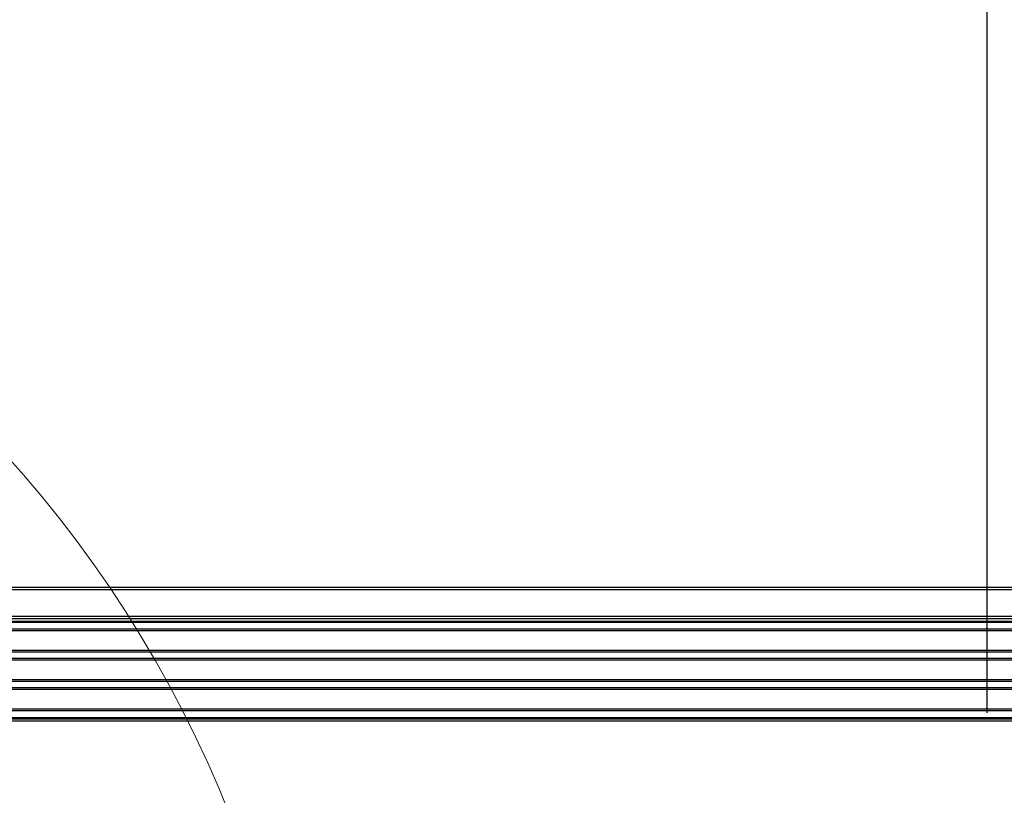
# Paper-space layout 'P3m-LR' of a CAD drawing. Header units: inches. Extents: x 0.3 to 33.8, y 0.2 to 21.7.
# Tile 44 of 59: x 26.584 to 26.974, y 9.761 to 10.068. Entities that reach past the tile are written whole.
import ezdxf

# ---------------------------------------------------------------- set-up
doc = ezdxf.new("R2010")
doc.units = ezdxf.units.IN
doc.header["$MEASUREMENT"] = 0
doc.layers.add('BORDERS', color=7, linetype='Continuous')
doc.styles.add('SLDTEXTSTYLE0', font='TXT', dxfattribs={"width": 0.75})
doc.dimstyles.new('SLDDIMSTYLE7', dxfattribs={"dimtxt": 0.137795, "dimasz": 0.14, "dimexe": 0, "dimexo": 0.0625, "dimgap": 0.034449, "dimtad": 1, "dimdec": 3, "dimlfac": 10, "dimrnd": 1e-09, "dimzin": 4, "dimdsep": 46, "dimtxsty": 'SLDTEXTSTYLE0', "dimblk1": 'CLOSED', "dimblk2": 'CLOSED', "dimsah": 1, "dimcen": 0.09, "dimadec": 0, "dimazin": 1, "dimtfac": 1, "dimtdec": 3, "dimtmove": 0, "dimatfit": 0, "dimldrblk": 'CLOSED', "dimfxl": 0, "dimfrac": 2, "dimtolj": 1, "dimtzin": 12, "dimarcsym": 0})

# ---------------------------------------------------------------- blocks, each defined once
blk = doc.blocks.new('_Closed')
at = {"color": 0, "linetype": 'ByBlock', "lineweight": -2}
for p, q in [((-1, 0.166667), (0, 0)), ((-1, 0.166667), (-1, -0.166667)), ((0, 0), (-1, -0.166667)), ((0, 0), (-1, 0))]:
    blk.add_line(p, q, dxfattribs=at)
blk = doc.blocks.new('_D_24')
at = {"layer": 'BORDERS'}
for p, q in [((26.36985, 10.72766), (26.32786, 10.72766)), ((26.32786, 10.72766), (26.32786, 10.50891)), ((26.82802, 10.72766), (26.87, 10.72766)), ((26.87, 10.72766), (26.87, 10.50891)), ((26.32786, 10.50891), (26.36985, 10.50891)), ((26.87, 10.50891), (26.82802, 10.50891)), ((26.23096, 9.79866), (26.23096, 10.34212)), ((26.96691, 9.79342), (26.96691, 10.34212)), ((26.23096, 10.30275), (25.98096, 10.30275)), ((26.23096, 10.30275), (26.96691, 10.30275)), ((26.96691, 10.30275), (27.21691, 10.30275))]:
    blk.add_line(p, q, dxfattribs=at)
at = {"layer": 'BORDERS', "xscale": 0.14, "yscale": 0.14}
blk.add_blockref('_Closed', (26.23096, 10.30275, -0.19404), dxfattribs=at)
at = {"layer": 'BORDERS', "xscale": 0.14, "yscale": 0.14, "rotation": 180.0000000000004}
blk.add_blockref('_Closed', (26.96691, 10.30275, -0.19404), dxfattribs=at)
at = {"layer": 'BORDERS', "char_height": 0.137795, "attachment_point": 1, "style": 'SLDTEXTSTYLE0'}
for s, insert in [('186.9', (26.36985, 10.68654)), ('7.360', (26.36985, 10.48037))]:
    blk.add_mtext(s, dxfattribs=dict(at, insert=insert))

psp = doc.layouts.new('P3m-LR')

# ---------------------------------------------------------------- linework, layer by layer
at = {"color": 7, "linetype": 'Continuous', "lineweight": 25}
for p, q in [((21.44096, 9.84305), (31.02096, 9.84305)), ((31.02096, 9.84205), (21.44096, 9.84205)), ((21.44096, 9.83155), (31.02096, 9.83155)), ((31.02096, 9.83055), (21.44096, 9.83055)), ((31.02096, 9.82955), (21.44096, 9.82955)), ((30.97796, 9.82905), (21.48396, 9.82905)), ((30.97796, 9.82643), (21.48396, 9.82643)), ((30.97796, 9.82575), (21.48396, 9.82575)), ((30.97796, 9.81805), (21.48396, 9.81805)), ((30.97796, 9.81737), (21.48396, 9.81737)), ((30.97796, 9.81483), (21.48396, 9.81483)), ((30.97796, 9.81415), (21.48396, 9.81415)), ((30.97796, 9.80645), (21.48396, 9.80645)), ((30.97796, 9.80577), (21.48396, 9.80577)), ((30.97796, 9.80323), (21.48396, 9.80323)), ((30.97796, 9.80255), (21.48396, 9.80255)), ((30.97796, 9.79485), (21.48396, 9.79485)), ((30.97796, 9.79417), (21.48396, 9.79417)), ((21.48283, 9.79105), (30.97908, 9.79105)), ((30.97908, 9.79005), (21.48283, 9.79005)), ((21.48396, 9.79155), (30.97796, 9.79155))]:
    psp.add_line(p, q, dxfattribs=at)
at = {"color": 7, "linetype": 'Continuous', "lineweight": 18}
psp.add_circle((26.23096, 9.58055), 0.46901, dxfattribs=at)

# ---------------------------------------------------------------- dimensions: what is measured, and where the dimension line sits
at = {"layer": 'BORDERS'}
dim = psp.add_linear_dim(base=(26.9669089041, 10.3027471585), p1=(26.2309589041, 9.7592881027), p2=(26.9669089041, 9.7540479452), dimstyle='SLDDIMSTYLE7', dxfattribs=at)
dim.commit()
dim.dimension.update_dxf_attribs({"geometry": '_D_24', "text_midpoint": (26.5989339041, 10.3027471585), "dimtype": 160})

doc.saveas('drawing.dxf')
